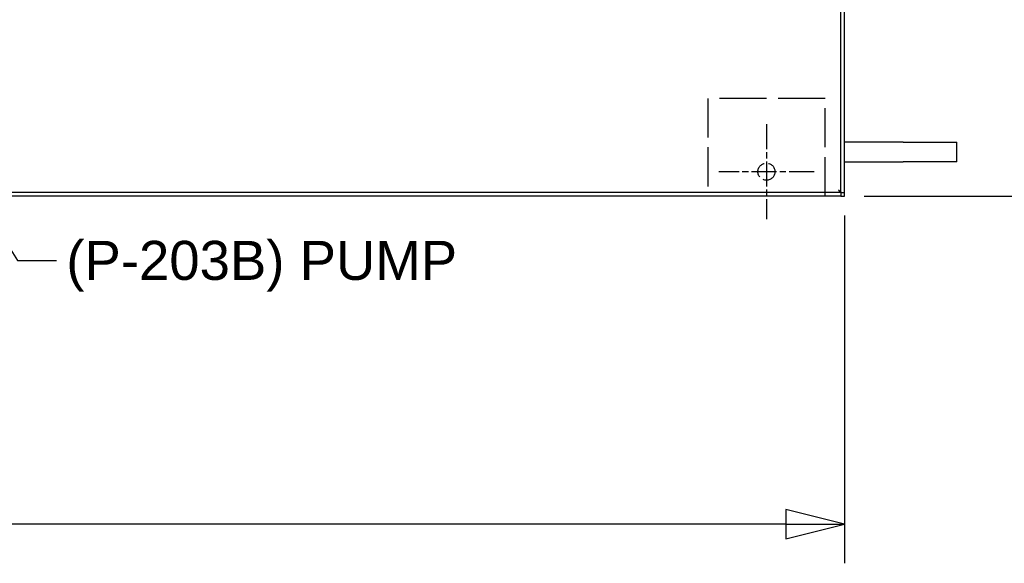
# Paper-space layout 'SHEET_1' of a CAD drawing. Header units: inches. Extents: x 4 to 540, y 12 to 340.
# Tile 87 of 118: x 300 to 350, y 194 to 222. Entities that reach past the tile are written whole.
import ezdxf

# ---------------------------------------------------------------- set-up
doc = ezdxf.new("R2010")
doc.units = ezdxf.units.IN
doc.header["$LTSCALE"] = 16
doc.header["$MEASUREMENT"] = 0
doc.linetypes.add('CHAIN', pattern=[0.7087, 0.4724, -0.0591, 0.1181, -0.0591])
doc.linetypes.add('DASHED', pattern=[0.2067, 0.1654, -0.0413])
doc.layers.get('0').update_dxf_attribs({"lineweight": 25})
doc.layers.get('DEFPOINTS').update_dxf_attribs({"lineweight": 25})
for name, color, linetype, lineweight in [('Center Mark(ANSI)', 7, 'Continuous', 25), ('DIMEN', 7, 'Continuous', 25), ('HIDDEN', 7, 'DASHED', 25)]:
    doc.layers.add(name, color=color, linetype=linetype, lineweight=lineweight)
doc.styles.get("Standard").update_dxf_attribs({"font": 'arial.ttf'})
doc.dimstyles.new('DEFAULT-ANSI', dxfattribs={"dimscale": 16, "dimtxt": 0.125, "dimasz": 0.1875, "dimexe": 0.125, "dimexo": 0.0625, "dimgap": 0.031496, "dimtad": 0, "dimtih": 1, "dimtoh": 1, "dimrnd": 1e-08, "dimzin": 4, "dimdsep": 46, "dimtxsty": 'Standard', "dimblk": 'Filled-1', "dimcen": 0.09, "dimdle": 0.393701, "dimclrd": 256, "dimclre": 256, "dimclrt": 256, "dimadec": 0, "dimazin": 1, "dimtfac": 1.504, "dimtofl": 0, "dimtmove": 0, "dimatfit": 3, "dimldrblk": 'Filled-1', "dimfxl": 1, "dimtolj": 1, "dimtzin": 4, "dimlwd": 25, "dimlwe": 25, "dimarcsym": 0})
doc.dimstyles.new('DEFAULT-ANSI$7', dxfattribs={"dimscale": 16, "dimtxt": 0.125, "dimasz": 0.125, "dimexe": 0.125, "dimexo": 0.0625, "dimgap": 0.031496, "dimtad": 0, "dimtih": 1, "dimtoh": 1, "dimrnd": 1e-08, "dimzin": 4, "dimdsep": 46, "dimtxsty": 'Standard', "dimblk": 'Filled-1', "dimcen": 0.09, "dimdle": 0.393701, "dimclrd": 256, "dimclre": 256, "dimclrt": 256, "dimadec": 0, "dimazin": 1, "dimtfac": 1.504, "dimtofl": 0, "dimtmove": 0, "dimatfit": 3, "dimldrblk": 'Filled-1', "dimfxl": 1, "dimtolj": 1, "dimtzin": 4, "dimlwd": 25, "dimlwe": 25, "dimarcsym": 0})

# ---------------------------------------------------------------- blocks, each defined once
blk = doc.blocks.new('Filled-1')
at = {"color": 0}
for p, q in [((0, 0), (-1, 0.25)), ((-1, 0.25), (-1, -0.25)), ((-1, 0), (0, 0)), ((-1, -0.25), (0, 0))]:
    blk.add_line(p, q, dxfattribs=at)
at = {"color": 0, "flags": 128}
blk.add_lwpolyline([(-1, -0.25), (0, 0), (-1, 0.25), (-1, -0.25)], dxfattribs=at)
at = {"color": 0}
blk.add_solid([(-1, -0.25), (0, 0), (-1, 0.25), (-1, -0.25)], dxfattribs=at)
blk = doc.blocks.new('*D19')
at = {"layer": 'DEFPOINTS', "color": 0, "linetype": 'Continuous'}
for p in [(340.099, 259.441), (352.341, 259.441), (342.262, 212.941)]:
    blk.add_point(p, dxfattribs=at)
at = {"layer": 'DIMEN', "linetype": 'Continuous', "lineweight": 25}
for p, q in [((341.099, 259.441), (354.341, 259.441)), ((352.341, 256.441), (352.341, 237.716)), ((352.341, 215.941), (352.341, 234.666)), ((343.262, 212.941), (354.341, 212.941))]:
    blk.add_line(p, q, dxfattribs=at)
at = {"layer": 'DIMEN', "linetype": 'Continuous', "lineweight": 25, "xscale": 3, "yscale": 3, "zscale": 3}
for p, rotation in [((352.341, 259.441), 90), ((352.341, 212.941), 270)]:
    blk.add_blockref('Filled-1', p, dxfattribs=dict(at, rotation=rotation))
at = {"layer": 'DIMEN', "linetype": 'Continuous', "lineweight": 25, "insert": (348.929, 237.212), "char_height": 2, "attachment_point": 1}
blk.add_mtext('\\A1;46.50', dxfattribs=at)
blk = doc.blocks.new('*D27')
at = {"layer": 'DEFPOINTS', "color": 0, "linetype": 'Continuous'}
for p in [(201.262, 212.941), (342.262, 212.941), (342.262, 196.131)]:
    blk.add_point(p, dxfattribs=at)
at = {"layer": 'DIMEN', "linetype": 'Continuous', "lineweight": 25}
for p, q in [((201.262, 211.941), (201.262, 194.131)), ((342.262, 211.941), (342.262, 194.131)), ((204.262, 196.131), (267.204, 196.131)), ((339.262, 196.131), (276.32, 196.131))]:
    blk.add_line(p, q, dxfattribs=at)
at = {"layer": 'DIMEN', "linetype": 'Continuous', "lineweight": 25, "xscale": 3, "yscale": 3, "zscale": 3, "rotation": 180}
blk.add_blockref('Filled-1', (201.262, 196.131), dxfattribs=at)
at = {"layer": 'DIMEN', "linetype": 'Continuous', "lineweight": 25, "xscale": 3, "yscale": 3, "zscale": 3}
blk.add_blockref('Filled-1', (342.262, 196.131), dxfattribs=at)
at = {"layer": 'DIMEN', "linetype": 'Continuous', "lineweight": 25, "insert": (267.708, 197.152), "char_height": 2, "attachment_point": 1}
blk.add_mtext('\\A1;141.00', dxfattribs=at)

psp = doc.layouts.new('SHEET_1')

# ---------------------------------------------------------------- linework, layer by layer
for p, q in [((342.074, 213.129), (342.074, 305.753)), ((342.262, 213.129), (342.262, 305.753)), ((345.262, 215.696), (342.262, 215.696)), ((345.262, 215.696), (348.012, 215.696)), ((348.012, 214.696), (348.012, 215.696)), ((342.262, 214.696), (345.262, 214.696)), ((348.012, 214.696), (345.262, 214.696)), ((342.074, 213.129), (201.45, 213.129)), ((342.074, 212.941), (201.45, 212.941)), ((342.074, 213.129), (342.262, 213.129)), ((342.074, 213.129), (342.074, 212.941)), ((342.074, 212.941), (342.262, 212.941)), ((342.262, 212.941), (342.262, 213.129))]:
    psp.add_line(p, q)
for points in [[(341.949, 213.254), (341.976, 213.212), (342.003, 213.17), (342.029, 213.148), (342.044, 213.135), (342.059, 213.129), (342.074, 213.129)], [(341.949, 213.254), (341.992, 213.227), (342.033, 213.2), (342.055, 213.174), (342.068, 213.159), (342.074, 213.144), (342.074, 213.129)]]:
    psp.add_open_spline(points, degree=3, knots=[0, 0, 0, 0, 0.644181, 0.644181, 0.644181, 1, 1, 1, 1])
at = {"layer": 'Center Mark(ANSI)', "linetype": 'CHAIN', "ltscale": 0.16938}
for p, q in [((338.262, 216.632), (338.262, 211.751)), ((340.703, 214.191), (335.821, 214.191))]:
    psp.add_line(p, q, dxfattribs=at)
at = {"layer": 'HIDDEN', "ltscale": 0.907112}
psp.add_line((341.262, 217.941), (335.262, 217.941), dxfattribs=at)
at = {"layer": 'HIDDEN', "ltscale": 0.755926}
for p, q in [((335.262, 217.941), (335.262, 212.941)), ((341.262, 212.941), (341.262, 217.941))]:
    psp.add_line(p, q, dxfattribs=at)
at = {"layer": 'HIDDEN', "ltscale": 0.327138}
psp.add_circle((338.262, 214.191), 0.438, dxfattribs=at)

# ---------------------------------------------------------------- texts
at = {"layer": 'DIMEN', "insert": (302.385, 210.648), "char_height": 2, "width": 20.02896, "attachment_point": 1}
psp.add_mtext('{(P-203B) PUMP}', dxfattribs=at)

# ---------------------------------------------------------------- dimensions: what is measured, and where the dimension line sits
at = {"layer": 'DIMEN', "linetype": 'Continuous', "lineweight": 25}
for base, p1, p2, angle, override, picture, middle in [((352.341, 259.441), (342.262, 212.941), (340.099, 259.441), 90, {"dimdec": 2, "dimtp": 0, "dimtm": 0, "dimtdec": 2, "dimatfit": 1}, '*D19', (352.341, 236.191)), ((342.262, 196.131), (201.262, 212.941), (342.262, 212.941), 180, {"dimtih": 0, "dimtoh": 0, "dimdec": 2, "dimtp": 0, "dimtm": 0, "dimtdec": 2, "dimatfit": 1}, '*D27', (271.762, 196.131))]:
    dim = psp.add_linear_dim(base=base, p1=p1, p2=p2, angle=angle, dimstyle='DEFAULT-ANSI', override=override, dxfattribs=at)
    dim.commit()
    dim.dimension.update_dxf_attribs({"geometry": picture, "text_midpoint": middle, "dimtype": 160})

# ---------------------------------------------------------------- leaders
at = {"layer": 'DIMEN', "linetype": 'Continuous', "lineweight": 25, "annotation_type": 0, "has_hookline": 1, "hookline_direction": 0, "text_width": 19.738}
psp.add_leader([(284.167, 234.441), (299.881, 209.648), (301.881, 209.648)], dimstyle='DEFAULT-ANSI$7', override={"dimtad": 0}, dxfattribs=at)

doc.saveas('drawing.dxf')
